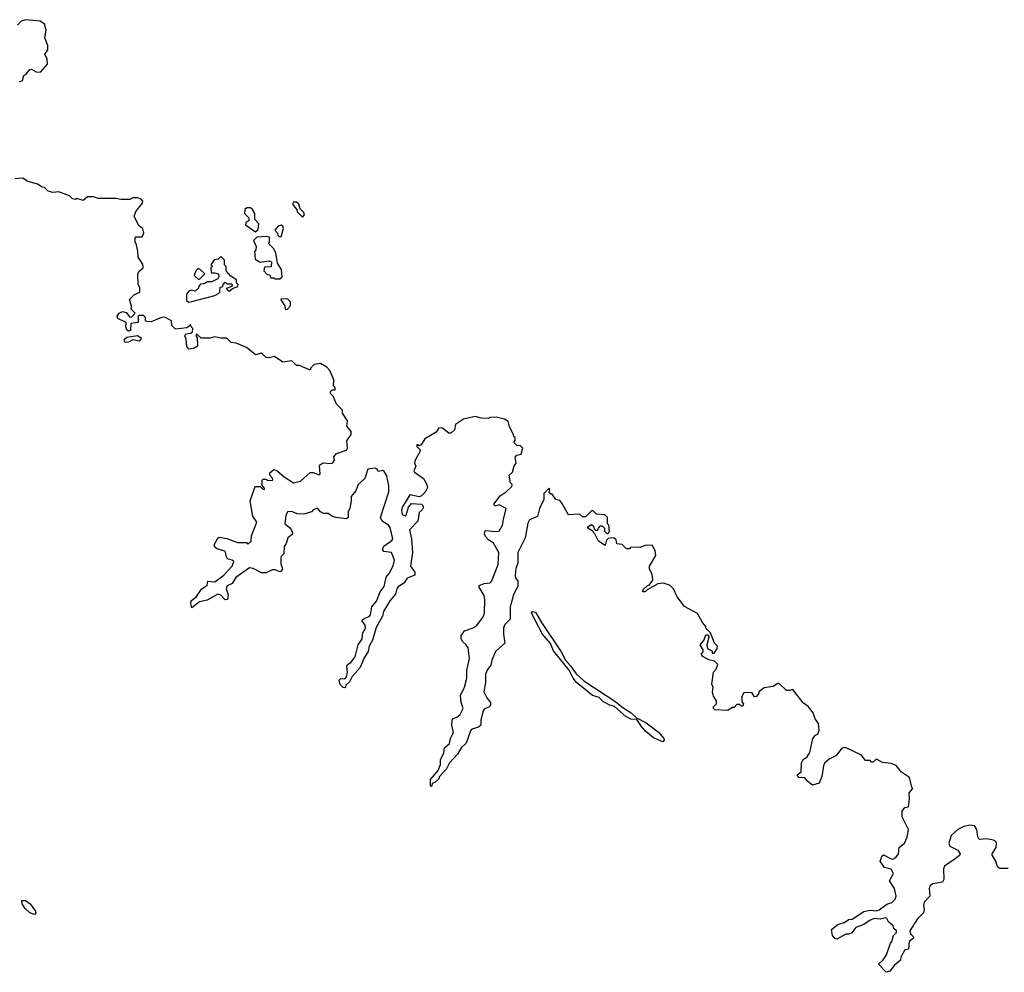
# Model space of a CAD drawing. Extents: x 2710666 to 2828562, y 857017 to 964538.
# Tile 132 of 138: x 2803937 to 2810442, y 888252 to 894544. Entities that reach past the tile are written whole.
import ezdxf

# ---------------------------------------------------------------- set-up
doc = ezdxf.new("R2010")
doc.units = 0

msp = doc.modelspace()

# ---------------------------------------------------------------- linework, layer by layer
at = {"layer": '0CON05XD'}
for points in [[(2803935, 894133.3), (2803955, 894142.5), (2803963.8, 894176.2), (2803980, 894185), (2804003.9, 894216.1), (2804015, 894216.7), (2804045, 894198.8), (2804075, 894196.7), (2804119.5, 894250.5), (2804118.8, 894285), (2804103.3, 894315), (2804122.5, 894345), (2804123.6, 894373.6), (2804103.3, 894425), (2804111.2, 894475), (2804100, 894515), (2804072.5, 894535), (2803975, 894544.3), (2803946.7, 894535), (2803921.7, 894508.3)], [(2805286, 890875), (2805340, 890935), (2805352.5, 890965), (2805340, 890975), (2805315, 890980), (2805305, 890990), (2805295, 891032.5), (2805239.3, 891049.3), (2805225, 891060), (2805222.5, 891075), (2805245, 891120), (2805255, 891126.7), (2805305, 891116.2), (2805375, 891090), (2805435, 891090), (2805445, 891080), (2805465, 891100), (2805467.5, 891135), (2805502.5, 891225), (2805477.5, 891265), (2805460, 891365), (2805490, 891455), (2805495, 891460), (2805525, 891460), (2805540, 891445), (2805555, 891440), (2805555, 891450), (2805538.3, 891468.3), (2805538.3, 891501.7), (2805545, 891510), (2805565, 891510), (2805575, 891502.5), (2805605, 891500), (2805610, 891505), (2805607.5, 891515), (2805590, 891535), (2805588.3, 891551.7), (2805615, 891572.5), (2805635, 891567.5), (2805683.3, 891525), (2805745, 891484), (2805792.5, 891495), (2805856.7, 891553.3), (2805875, 891553.3), (2805915, 891537.5), (2805922.5, 891545), (2805916.7, 891595), (2805923.6, 891606.4), (2805945, 891616.7), (2805995, 891613.3), (2806005, 891617.5), (2806016.7, 891635), (2806013, 891657), (2806030.7, 891679.3), (2806095, 891700), (2806102.5, 891715), (2806098.3, 891761.7), (2806127.5, 891805), (2806127.5, 891825), (2806098.3, 891858.3), (2806102.5, 891895), (2806070, 891945), (2806070, 891965), (2806030, 892005), (2806007, 892057), (2805990, 892075), (2805990, 892085), (2806001.7, 892098.3), (2806015, 892100), (2806020, 892100), (2806020, 892115), (2806010, 892125), (2806012.5, 892165), (2805985, 892227.5), (2805965, 892250), (2805925, 892272.5), (2805883, 892267), (2805860, 892245), (2805855, 892230), (2805785, 892260), (2805765, 892260), (2805735, 892290), (2805675, 892282.5), (2805619.3, 892319.3), (2805585, 892310), (2805565, 892313.8), (2805535, 892342.5), (2805495, 892330), (2805435, 892380), (2805367, 892407), (2805333, 892413), (2805305, 892440), (2805265, 892440), (2805225, 892450), (2805195, 892440), (2805135, 892440), (2805105, 892470), (2805100, 892455), (2805110, 892445), (2805111.7, 892388.3), (2805085, 892372.5), (2805055, 892367.5), (2805040, 892385), (2805037.5, 892435), (2805027.5, 892455), (2805035, 892470), (2805067, 892473), (2805078.3, 892481.7), (2805080, 892505), (2805070, 892515), (2805068.3, 892528.3), (2805041.7, 892508.3), (2804965, 892500), (2804942.5, 892525), (2804940, 892555), (2804895, 892580), (2804873, 892577), (2804805, 892547.5), (2804775, 892550), (2804768.3, 892558.3), (2804767, 892577), (2804755, 892590), (2804725, 892590), (2804720, 892585), (2804720, 892545), (2804671.7, 892538.3), (2804668.3, 892491.7), (2804655, 892487.5), (2804645, 892492.5), (2804637.5, 892515), (2804640, 892545), (2804585, 892570), (2804580, 892585), (2804593.6, 892606.4), (2804615, 892617.5), (2804640, 892610), (2804665, 892580), (2804678.3, 892581.7), (2804700, 892605), (2804670, 892635), (2804676.7, 892645), (2804662.5, 892695), (2804695, 892730), (2804730, 892745), (2804730, 892775), (2804720, 892795), (2804717.5, 892865), (2804727.5, 892885), (2804752.5, 892905), (2804749.3, 892929.3), (2804720, 892975), (2804717.5, 893015), (2804707, 893067), (2804700, 893075), (2804700, 893105), (2804705, 893110), (2804745, 893110), (2804757.5, 893135), (2804750, 893165), (2804725, 893180), (2804693.3, 893245), (2804703, 893277), (2804747, 893333), (2804750, 893345), (2804738.3, 893358.3), (2804715, 893367.5), (2804685, 893366.7), (2804665, 893357.5), (2804605, 893356.7), (2804575, 893362.5), (2804455, 893363.8), (2804423.6, 893373.6), (2804385, 893373.3), (2804355, 893350), (2804315, 893362.5), (2804305, 893357.5), (2804285, 893360), (2804265, 893380), (2804195, 893406.7), (2804155, 893402.5), (2804125, 893412.5), (2804100, 893435), (2804085, 893437.5), (2804055, 893457.5), (2803985, 893476.7), (2803957, 893497), (2803905, 893493.3)], [(2805805, 893240), (2805817.5, 893255), (2805815, 893270), (2805790, 893295), (2805780, 893325), (2805765, 893340), (2805745, 893340), (2805740, 893325), (2805770, 893285), (2805770, 893275), (2805805, 893240)], [(2805495, 893143.3), (2805511.7, 893158.3), (2805516.7, 893196.7), (2805490, 893225), (2805490, 893265), (2805475, 893290), (2805461.7, 893301.7), (2805438.3, 893301.7), (2805425, 893290), (2805422.5, 893265), (2805450, 893235), (2805450, 893215), (2805430, 893205), (2805428.3, 893188.3), (2805495, 893143.3)], [(2805665, 893110), (2805680, 893165), (2805675, 893180), (2805665, 893187.5), (2805645, 893180), (2805622.5, 893155), (2805640, 893135), (2805641.7, 893121.7), (2805651.7, 893111.7), (2805665, 893110)], [(2805625, 892832.5), (2805655, 892833.3), (2805670, 892845), (2805667.5, 892895), (2805640, 892935), (2805630, 893005), (2805613.9, 893033.9), (2805580, 893065), (2805587.5, 893075), (2805587, 893107), (2805565, 893112.5), (2805503, 893107), (2805482.5, 893085), (2805500, 893045), (2805497.5, 893025), (2805487, 893013), (2805493, 892963), (2805525, 892942.5), (2805585, 892952.5), (2805600, 892945), (2805598.3, 892911.7), (2805555, 892910), (2805550, 892885), (2805571.7, 892861.7), (2805588.3, 892858.3), (2805595, 892840), (2805615, 892840), (2805625, 892832.5)], [(2805055, 892677.5), (2805075, 892683.3), (2805225, 892723.3), (2805250, 892735), (2805260, 892745), (2805261.7, 892778.3), (2805278.3, 892781.7), (2805280, 892795), (2805295, 892810), (2805305, 892800), (2805335, 892800), (2805340, 892795), (2805338.3, 892781.7), (2805301.7, 892768.3), (2805313, 892753), (2805325, 892752.5), (2805341.7, 892768.3), (2805378.3, 892781.7), (2805380, 892795), (2805370, 892805), (2805370, 892825), (2805330.7, 892850.7), (2805300, 892885), (2805300, 892915), (2805290, 892925), (2805290, 892955), (2805265, 892980), (2805248.3, 892961.7), (2805221.7, 892958.3), (2805200, 892925), (2805210, 892915), (2805200, 892905), (2805201.7, 892871.7), (2805225, 892872.5), (2805250, 892865), (2805252.5, 892845), (2805246.7, 892833.3), (2805207, 892813), (2805178.3, 892811.7), (2805155, 892800), (2805131.7, 892798.3), (2805120, 892785), (2805118.3, 892771.7), (2805095, 892750), (2805075, 892757.5), (2805055, 892750), (2805038.3, 892731.7), (2805038.3, 892688.3), (2805055, 892677.5)], [(2805125, 892830), (2805160, 892865), (2805130, 892895), (2805115, 892900), (2805100, 892885), (2805090, 892855), (2805115, 892830), (2805125, 892830)], [(2805695, 892630), (2805705, 892632.5), (2805726.7, 892655), (2805725, 892680), (2805707.5, 892697.5), (2805665, 892700), (2805663, 892693), (2805687.5, 892655), (2805690, 892635), (2805695, 892630)], [(2804635, 892412.5), (2804628.3, 892418.3), (2804630, 892435), (2804645, 892446.7), (2804715, 892457.5), (2804737.5, 892445), (2804737, 892433), (2804725, 892420), (2804685, 892430), (2804655, 892413.3), (2804635, 892412.5)], [(2809073.9, 889556.1), (2809100, 889575), (2809102.5, 889635), (2809113.6, 889656.4), (2809140, 889675), (2809157, 889703), (2809176.7, 889795), (2809195, 889817.5), (2809210, 889825), (2809219.3, 889850.7), (2809214, 889895), (2809192.5, 889925), (2809180, 889965), (2809149.4, 890005), (2809112.1, 890032.1), (2809045, 890120), (2809025, 890112.5), (2809003, 890113), (2808955, 890160), (2808945, 890160), (2808915, 890140), (2808855, 890130), (2808820, 890105), (2808820, 890095), (2808805, 890072.5), (2808791.7, 890071.7), (2808775, 890100), (2808721.7, 890098.3), (2808707, 890073), (2808708.3, 890038.3), (2808720, 890025), (2808715, 890010), (2808705, 890010), (2808695, 890020), (2808675, 890020), (2808658.3, 890001.7), (2808645, 890000), (2808615, 889980), (2808530, 889985), (2808520, 889995), (2808520, 890005), (2808540, 890025), (2808540, 890045), (2808520, 890075), (2808513.3, 890103.3), (2808517.5, 890135), (2808510, 890155), (2808520, 890235), (2808537.5, 890255), (2808550, 890285), (2808527, 890307), (2808490, 890315), (2808445, 890340), (2808442.5, 890355), (2808451.7, 890368.3), (2808451.7, 890381.7), (2808432.5, 890415), (2808456.7, 890443.3), (2808465, 890470), (2808475, 890480), (2808485, 890480), (2808490, 890465), (2808477.5, 890415), (2808481.7, 890391.7), (2808510, 890375), (2808515, 890360), (2808525, 890360), (2808545, 890390), (2808546.2, 890405), (2808526.4, 890426.4), (2808500, 890495), (2808470, 890525), (2808470, 890535), (2808447, 890563), (2808415, 890621.2), (2808328, 890668), (2808281.7, 890731.7), (2808257.5, 890785), (2808235, 890807.5), (2808191.7, 890821.7), (2808152.5, 890817.5), (2808081.7, 890778.3), (2808070, 890765), (2808053.9, 890763.9), (2808055, 890780), (2808083.6, 890806.4), (2808095, 890810), (2808118.8, 890841.2), (2808115, 890882.5), (2808098.9, 890915), (2808098.9, 890935), (2808140, 891005), (2808135, 891037.5), (2808115, 891072.5), (2808068.3, 891071.7), (2808035, 891057.5), (2807975, 891060), (2807965, 891050), (2807945, 891050), (2807918.3, 891078.3), (2807881.7, 891081.7), (2807878.3, 891108.3), (2807865, 891120), (2807845, 891122.5), (2807825, 891117.5), (2807813.9, 891106.1), (2807805, 891070), (2807760.7, 891100.7), (2807737.5, 891147.5), (2807718.3, 891168.3), (2807690, 891185), (2807690, 891195), (2807715, 891210), (2807728.3, 891198.3), (2807731.7, 891181.7), (2807741.7, 891171.7), (2807755, 891170), (2807760, 891185), (2807775, 891200), (2807785, 891200), (2807800, 891185), (2807800, 891165), (2807815, 891150), (2807825, 891150), (2807832.5, 891165), (2807830, 891205), (2807820, 891215), (2807820, 891255), (2807802.5, 891272.5), (2807748.3, 891278.3), (2807725, 891300), (2807715, 891300), (2807675, 891260), (2807655, 891260), (2807635, 891277.5), (2807563, 891273), (2807517.5, 891355), (2807505, 891367.5), (2807480, 891375), (2807455, 891410), (2807445, 891410), (2807431.7, 891421.7), (2807440, 891435), (2807435, 891450), (2807400, 891415), (2807400, 891375), (2807370, 891315), (2807365, 891290), (2807357.7, 891262.3), (2807305, 891240), (2807295, 891217.5), (2807277.3, 891122.7), (2807227.5, 891025), (2807228, 890955), (2807215, 890920), (2807210, 890875), (2807212.5, 890855), (2807227, 890837), (2807227.5, 890805), (2807200, 890745), (2807177.5, 890665), (2807176.7, 890585), (2807141.7, 890548.3), (2807133.9, 890526.1), (2807133.3, 890485), (2807142.5, 890425), (2807079.5, 890370.5), (2807056.2, 890313.8), (2807049.5, 890280.5), (2807027.7, 890252.3), (2807015, 890220), (2807013.8, 890165), (2807003.8, 890105), (2807023.9, 890063.9), (2807047.5, 890035), (2807047.5, 890015), (2807036.1, 890003.9), (2807007, 889993), (2806999.3, 889980.7), (2806983.6, 889916.4), (2806982.5, 889885), (2806968.3, 889871.7), (2806925, 889857.5), (2806915, 889847.5), (2806886.7, 889765), (2806852.5, 889735), (2806828.3, 889691.7), (2806777.5, 889635), (2806757.5, 889595), (2806710, 889545), (2806705, 889530), (2806680, 889505), (2806661.7, 889498.3), (2806660, 889485), (2806655, 889480), (2806650, 889485), (2806650, 889525), (2806702.5, 889585), (2806716.4, 889623.6), (2806716.7, 889655), (2806739.3, 889700.7), (2806743.3, 889735), (2806777, 889763), (2806783, 889797), (2806802.5, 889835), (2806792.5, 889885), (2806793, 889917), (2806801.2, 889928.8), (2806825, 889937.5), (2806845.9, 889954.1), (2806866.4, 889993.6), (2806853.3, 890035), (2806849.3, 890080.7), (2806875.8, 890134.2), (2806891.2, 890195), (2806890, 890245), (2806908, 890325), (2806898.8, 890395), (2806885, 890417.5), (2806863.9, 890433.9), (2806852.5, 890455), (2806852.5, 890475), (2806875, 890506.7), (2806933.9, 890526.1), (2806951.7, 890538.3), (2806996.7, 890595), (2807006.7, 890625), (2807010, 890715), (2807005, 890740), (2806972.5, 890795), (2806973, 890807), (2807005, 890820), (2807045, 890823.3), (2807055, 890832.5), (2807097.9, 890945), (2807103.3, 891025), (2807067.3, 891087.3), (2807035, 891107.5), (2807015, 891130), (2807007.5, 891145), (2807010, 891165), (2807015, 891170), (2807085, 891162.5), (2807105, 891166.7), (2807127.5, 891205), (2807132.5, 891242.5), (2807150, 891315), (2807105, 891340), (2807075, 891330), (2807070, 891345), (2807110.7, 891399.3), (2807150, 891425), (2807188.3, 891461.7), (2807190, 891475), (2807180, 891485), (2807170, 891535), (2807193.6, 891556.4), (2807203.8, 891596.2), (2807217.5, 891615), (2807210, 891655), (2807221.7, 891668.3), (2807250, 891675), (2807260, 891715), (2807245, 891730), (2807221.7, 891731.7), (2807201.7, 891751.7), (2807210, 891765), (2807210, 891785), (2807201.7, 891791.7), (2807200, 891805), (2807172.5, 891855), (2807165, 891890), (2807140, 891905), (2807085, 891918.8), (2807045, 891916.2), (2807035, 891910), (2806985, 891912.5), (2806945, 891923.3), (2806870, 891905), (2806815, 891870), (2806810, 891835), (2806785, 891812.5), (2806773, 891813), (2806730, 891845), (2806705, 891847.5), (2806689.3, 891820.7), (2806613.6, 891776.4), (2806590, 891735), (2806575, 891730), (2806567, 891737), (2806560, 891735), (2806560, 891725), (2806580, 891705), (2806582.5, 891695), (2806549.2, 891635), (2806546, 891615), (2806554, 891595), (2806540.8, 891565), (2806544.7, 891554.7), (2806603.8, 891513.8), (2806626.7, 891475), (2806630, 891455), (2806616.1, 891423.9), (2806591.7, 891398.3), (2806575, 891393.3), (2806513.9, 891406.1), (2806465, 891326.2), (2806460, 891305), (2806464, 891275), (2806483.6, 891266.4), (2806489.7, 891270.3), (2806505.7, 891325), (2806525, 891348), (2806594.1, 891344.1), (2806604, 891325), (2806595, 891306.7), (2806575, 891290), (2806568.3, 891231.7), (2806512, 891175), (2806526, 891115), (2806532, 891025), (2806518.8, 890935), (2806547.5, 890895), (2806547.5, 890875), (2806497.5, 890855), (2806476, 890824), (2806435, 890796.2), (2806428, 890785), (2806420, 890750), (2806382.9, 890705), (2806340, 890635), (2806332.9, 890605), (2806291.3, 890528.7), (2806268, 890445), (2806246, 890405), (2806238.8, 890371.2), (2806211.2, 890325), (2806186.7, 890265), (2806132.5, 890205), (2806115, 890170), (2806091.7, 890148.3), (2806090, 890135), (2806085, 890130), (2806073, 890133), (2806053, 890153), (2806048.3, 890181.7), (2806058.3, 890191.7), (2806085, 890190), (2806097, 890203), (2806103.3, 890235), (2806097.5, 890275), (2806102.5, 890285), (2806125, 890297.5), (2806153.9, 890336.1), (2806172.5, 890415), (2806198.8, 890455), (2806203.8, 890495), (2806220.8, 890525), (2806218.8, 890545), (2806197.5, 890575), (2806211.7, 890588.3), (2806245, 890601.2), (2806255, 890613.3), (2806264.1, 890665.9), (2806295, 890703.8), (2806318.6, 890765), (2806345, 890800), (2806358.6, 890861.4), (2806378, 890885), (2806404.3, 890935.7), (2806412.9, 890975), (2806393.3, 891025), (2806342, 891032), (2806333.3, 891045), (2806343, 891067), (2806395, 891104), (2806401.4, 891115), (2806385, 891188.8), (2806373.8, 891205), (2806331.3, 891231.3), (2806320, 891255), (2806375.6, 891425), (2806375.7, 891465.7), (2806361.7, 891531.7), (2806345, 891560), (2806335, 891567.5), (2806305, 891560), (2806297.5, 891575), (2806285, 891582.5), (2806237.5, 891575), (2806216.1, 891513.9), (2806173.8, 891475), (2806158.3, 891431.7), (2806126.7, 891395), (2806127, 891367), (2806117.5, 891315), (2806107.5, 891295), (2806107.5, 891255), (2806095, 891247.5), (2806025, 891256.7), (2806000, 891265), (2805975, 891282.5), (2805943, 891283), (2805923.6, 891293.6), (2805905, 891317.5), (2805875, 891307.5), (2805865, 891292.5), (2805815, 891277.5), (2805770.7, 891280.7), (2805735, 891296.2), (2805705, 891292.5), (2805695, 891270), (2805687.5, 891215), (2805726.4, 891186.4), (2805740, 891155), (2805736.4, 891143.6), (2805709.3, 891120.7), (2805697.5, 891085), (2805683.8, 891065), (2805682.5, 891015), (2805665, 890997.5), (2805661.2, 890985), (2805661.7, 890951.7), (2805672.5, 890915), (2805665, 890902.5), (2805655, 890897.5), (2805625, 890910), (2805605, 890910), (2805565, 890890), (2805535, 890890), (2805479.5, 890919.5), (2805455, 890923.3), (2805365, 890858.8), (2805340, 890820), (2805306.7, 890805), (2805301.2, 890785), (2805313.3, 890745), (2805310, 890715), (2805295, 890712.5), (2805265, 890743.3), (2805245, 890748.8), (2805175, 890710), (2805125, 890698.8), (2805075, 890660), (2805068, 890685), (2805070, 890705), (2805105.8, 890734.2), (2805138.3, 890781.7), (2805175, 890810), (2805180, 890835), (2805225, 890830), (2805286, 890875)], [(2808185, 889774), (2808125, 889800), (2808072.7, 889842.7), (2808044.5, 889874.5), (2808015, 889922.5), (2807974.3, 889924.3), (2807941.7, 889941.7), (2807866.7, 890006.7), (2807835, 890016), (2807795, 890038), (2807765, 890068), (2807721.2, 890081.2), (2807615, 890165.8), (2807592.9, 890195), (2807566.8, 890246.8), (2807462.5, 890375), (2807443.3, 890423.3), (2807391.4, 890485), (2807317.5, 890625), (2807325, 890635.7), (2807345, 890630.8), (2807383.3, 890563.3), (2807515, 890368.8), (2807542.9, 890312.9), (2807576.2, 890276.2), (2807612.7, 890222.7), (2807665, 890177.5), (2807875, 890037.5), (2807914.4, 890004.4), (2807976.2, 889965), (2808011.7, 889931.7), (2808075, 889898.6), (2808157.9, 889837.9), (2808192, 889795), (2808193.8, 889785), (2808185, 889774)], [(2810467, 888937), (2810415, 888937.5), (2810405, 888942.5), (2810394.1, 888954.1), (2810385.9, 888985.9), (2810362.5, 889025), (2810362.5, 889035), (2810388.8, 889075), (2810391.2, 889105), (2810386.7, 889115), (2810370, 889125), (2810325, 889133.8), (2810275, 889130), (2810267, 889147), (2810261.2, 889195), (2810245, 889218.8), (2810215, 889223.8), (2810175, 889213.8), (2810135.9, 889194.1), (2810092, 889155), (2810076.2, 889105), (2810081.2, 889085), (2810135, 889057.5), (2810150, 889035), (2810146.4, 889023.6), (2810118, 889002), (2810046.4, 888953.6), (2810041.2, 888935), (2810043.3, 888865), (2810033, 888847), (2809970, 888835), (2809953.3, 888825), (2809946.2, 888805), (2809950, 888755), (2809913.3, 888715), (2809907.5, 888695), (2809912.5, 888665), (2809907.5, 888645), (2809867.5, 888605), (2809817.5, 888525), (2809822.5, 888505), (2809842.5, 888485), (2809840, 888475), (2809812.5, 888455), (2809810, 888405), (2809785, 888400), (2809760, 888355), (2809755, 888330), (2809713.6, 888296.4), (2809685, 888260), (2809661.7, 888251.7), (2809610, 888305), (2809642.5, 888335), (2809663.6, 888366.4), (2809690, 888445), (2809700, 888455), (2809710, 888495), (2809730, 888515), (2809730, 888525), (2809711.7, 888541.7), (2809708.3, 888558.3), (2809677.5, 888585), (2809665, 888607.5), (2809655, 888612.5), (2809623.6, 888603.6), (2809585, 888607.5), (2809555, 888596), (2809515, 888566.7), (2809461.7, 888548.3), (2809435, 888512.5), (2809415, 888502.5), (2809395, 888502.5), (2809335, 888470), (2809323.6, 888473.6), (2809307.5, 888495), (2809300, 888535), (2809343, 888567), (2809385, 888580), (2809415, 888600), (2809437, 888603), (2809515, 888653.3), (2809555, 888662.5), (2809595, 888656.7), (2809615, 888663.3), (2809665, 888701.2), (2809698.3, 888711.7), (2809720, 888735), (2809726.7, 888755), (2809716.7, 888805), (2809683.3, 888855), (2809710, 888905), (2809693.6, 888933.6), (2809650, 888945), (2809622.5, 888985), (2809635, 889020), (2809645, 889026.7), (2809695, 889001.2), (2809705, 889000), (2809725, 889010), (2809742.5, 889035), (2809747.5, 889075), (2809782.5, 889105), (2809801.2, 889145), (2809810, 889195), (2809768.3, 889278.3), (2809767.5, 889315), (2809785, 889340), (2809810, 889345), (2809816.7, 889395), (2809812.5, 889437.5), (2809837.5, 889465), (2809830, 889475), (2809815, 889537.5), (2809763.6, 889573.6), (2809727.7, 889617.7), (2809695, 889630), (2809637.7, 889637.7), (2809603, 889657), (2809592.5, 889657.5), (2809575, 889640), (2809565, 889640), (2809555, 889650), (2809525, 889650), (2809497.5, 889685), (2809393.4, 889736.6), (2809377.5, 889735), (2809363.3, 889725), (2809329.3, 889680.7), (2809285, 889660), (2809255, 889632.5), (2809246.7, 889615), (2809237.5, 889545), (2809218.3, 889501.7), (2809175, 889487.5), (2809142.9, 889512.9), (2809125, 889536.7), (2809085, 889538.8), (2809073.9, 889556.1)], [(2804035, 888633.3), (2804004.2, 888644.2), (2803972.3, 888672.3), (2803953.3, 888705), (2803950, 888725), (2803975, 888726.2), (2804005, 888703.8), (2804041.2, 888655), (2804043.3, 888645), (2804035, 888633.3)]]:
    msp.add_lwpolyline(points, dxfattribs=at)

doc.saveas('drawing.dxf')
